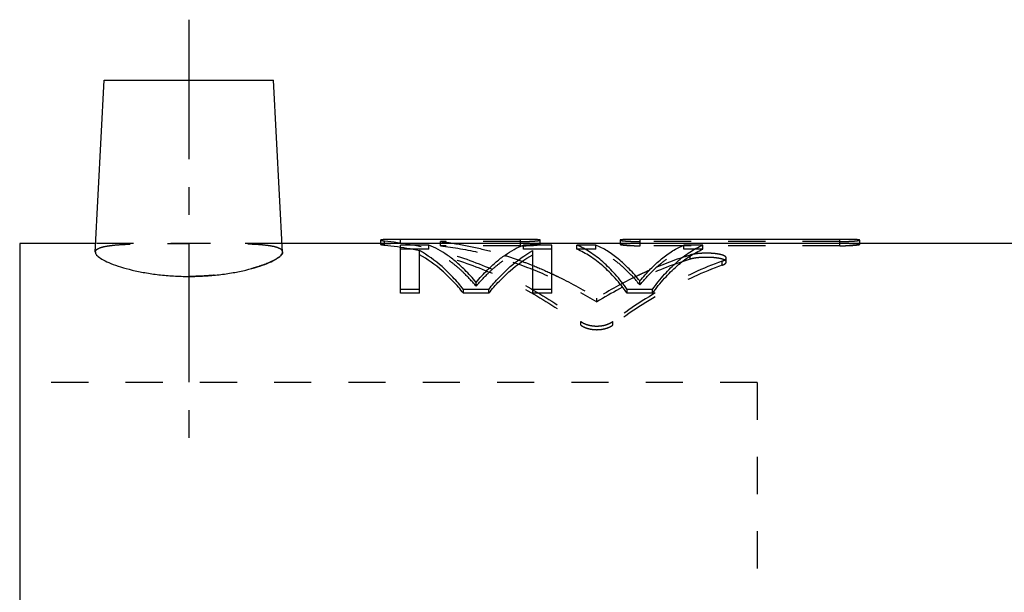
# Model space of a CAD drawing. Header units: millimetres. Extents: x 222 to 365, y 199 to 315.
# Tile 38 of 39: x 227 to 309, y 268 to 315. Entities that reach past the tile are written whole.
import ezdxf

# ---------------------------------------------------------------- set-up
doc = ezdxf.new("R2010")
doc.units = ezdxf.units.MM
doc.header["$LTSCALE"] = 30.734
doc.linetypes.add('CENTER', pattern=[0.6, 0.375, -0.075, 0.075, -0.075])
doc.linetypes.add('HIDDEN', pattern=[0.2, 0.1, -0.1])
doc.layers.get('0').update_dxf_attribs({"linetype": 'CONTINUOUS'})
doc.layers.add('DEFAULT_1', color=7, linetype='CENTER')
doc.layers.add('DEFAULT_2', color=8, linetype='HIDDEN')

msp = doc.modelspace()

# ---------------------------------------------------------------- linework, layer by layer
at = {"color": 7, "linetype": 'CONTINUOUS'}
for p, q in [((233.6945072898, 296.0056018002), (234.4389140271, 310.2097285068)), ((234.4389140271, 310.2097285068), (248.4389140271, 310.2097285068)), ((249.1833207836, 296.0056014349), (248.4389140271, 310.2097285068)), ((227.4389140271, 296.7097285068), (227.4389140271, 198.7097285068)), ((233.7314090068, 296.7097285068), (227.4389140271, 296.7097285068)), ((347.1389140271, 296.7097285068), (249.1464190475, 296.7097285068)), ((257.2879662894, 296.9889301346), (257.2879662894, 296.7097285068)), ((258.9389140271, 296.700094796), (258.938913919, 297.0500259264)), ((268.8445742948, 297.0500259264), (258.938913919, 297.0500259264)), ((258.9389140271, 292.5913644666), (258.9389140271, 296.5827033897)), ((261.2826640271, 296.5827033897), (258.9389140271, 296.5827033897)), ((268.8445744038, 296.700094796), (268.8445742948, 297.0500259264)), ((271.4389140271, 296.5827033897), (269.0951640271, 296.5827033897)), ((270.49551874, 296.7097285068), (270.49551874, 296.9888900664)), ((271.4389140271, 292.5913644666), (271.4389140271, 296.5827033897)), ((273.5222468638, 296.2360865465), (273.5222468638, 296.5827033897)), ((275.0847468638, 296.5827033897), (273.5222468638, 296.5827033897)), ((277.0992909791, 296.9889919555), (277.0992909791, 296.7097285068)), ((295.2596687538, 297.0500259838), (278.7502346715, 297.0500259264)), ((278.7502347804, 296.700094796), (278.7502346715, 297.0500259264)), ((283.9389140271, 296.5827033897), (282.3764140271, 296.5827033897)), ((283.9389140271, 296.2360865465), (283.9389140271, 296.5827033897)), ((295.2596687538, 296.700094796), (295.2596687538, 297.0500259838)), ((296.91061309, 296.7097285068), (296.91061309, 296.9888900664)), ((260.5014140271, 292.5913644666), (260.5014140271, 296.1221028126)), ((269.8764140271, 292.5913644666), (269.8764140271, 296.1221028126)), ((260.5014140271, 292.9119475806), (258.9389140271, 292.9119475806)), ((260.5014140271, 292.5913644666), (258.9389140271, 292.5913644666)), ((264.1472472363, 292.5913644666), (264.1472472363, 292.9119475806)), ((266.2305804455, 292.9119475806), (264.1472472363, 292.9119475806)), ((266.2305804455, 292.5913644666), (264.1472472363, 292.5913644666)), ((266.2305804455, 292.5913644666), (266.2305804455, 292.9119475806)), ((271.4389140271, 292.9119475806), (269.8764140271, 292.9119475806)), ((271.4389140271, 292.5913644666), (269.8764140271, 292.5913644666)), ((277.6889140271, 292.5913644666), (277.6889140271, 292.9119475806)), ((279.7722468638, 292.9119475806), (277.6889140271, 292.9119475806)), ((279.7722468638, 292.5913644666), (277.6889140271, 292.5913644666)), ((279.7722468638, 292.5913644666), (279.7722468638, 292.9119475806))]:
    msp.add_line(p, q, dxfattribs=at)
for points, start_tangent, end_tangent in [([(258.938913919, 297.0500259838), (258.5776175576, 297.0492084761), (258.2324242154, 297.0465875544), (257.9222281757, 297.0417532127), (257.7846618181, 297.0383228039), (257.6611504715, 297.0341299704), (257.5535417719, 297.0291184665), (257.4629391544, 297.0232362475), (257.3902672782, 297.0164449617), (257.3364798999, 297.0087568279), (257.3024074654, 297.0002052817), (257.2928687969, 296.9956263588), (257.288358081, 296.9908580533), (257.2881240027, 296.9889331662)], (-1.6579827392, -2.1e-09), (0.0643539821, -1.7008276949)), ([(265.1889140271, 293.4980634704), (264.2464481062, 294.5313169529), (263.5229043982, 295.1929944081), (262.7867437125, 295.7562531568), (261.2826640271, 296.5827033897)], (-3.20778606, 3.8641445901), (-4.6468210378, 1.9048777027)), ([(265.1889140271, 293.4980634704), (266.1313799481, 294.5313169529), (266.8549236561, 295.1929944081), (267.5910843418, 295.7562531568), (269.0951640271, 296.5827033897)], (3.20778606, 3.8641445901), (4.6468210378, 1.9048777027)), ([(270.4955187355, 296.9888900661), (270.4955173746, 296.9890054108), (270.4927630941, 296.9939714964), (270.4846825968, 296.9987617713), (270.4711904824, 297.0033635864), (270.4522013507, 297.0077642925), (270.4276741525, 297.0119510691), (270.3977452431, 297.0159104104), (270.3224051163, 297.023092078), (270.2278421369, 297.029228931), (270.1165795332, 297.0343568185), (269.9911274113, 297.0385506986), (269.8530813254, 297.0419257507), (269.5444594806, 297.0466598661), (269.2029205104, 297.0492222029), (268.844574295, 297.0500259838)], (0.0040551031, 1.5762059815), (-1.6580007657, -2.1e-09)), ([(277.6889140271, 292.9119475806), (276.6903470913, 294.1600771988), (275.6597898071, 295.1907824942), (274.6021278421, 295.999759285), (273.5222468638, 296.5827033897)], (-3.2918538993, 4.5484814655), (-5.157946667, 2.2182362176)), ([(278.7305811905, 293.609081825), (277.849831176, 294.6019219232), (276.9464733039, 295.4302139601), (276.0237107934, 296.0913453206), (275.0847468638, 296.5827033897)], (-2.9846696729, 3.6922400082), (-4.3635580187, 1.8708957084)), ([(278.7502346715, 297.0500259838), (278.392468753, 297.0492248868), (278.0509800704, 297.046666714), (277.7421449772, 297.0419344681), (277.6032821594, 297.0385378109), (277.4768555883, 297.03430301), (277.3649587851, 297.0291193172), (277.2703063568, 297.0229276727), (277.1954523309, 297.0157125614), (277.1658727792, 297.0117527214), (277.1416873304, 297.0075809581), (277.1229860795, 297.0032114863), (277.1097321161, 296.9986465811), (277.1018567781, 296.9938855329), (277.0992921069, 296.9889919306)], (-1.6579370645, -2.1e-09), (-0.0299017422, -1.5767950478)), ([(278.7305811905, 293.609081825), (279.611330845, 294.6019219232), (280.5146883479, 295.4302139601), (281.4374504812, 296.0913453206), (282.3764140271, 296.5827033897)], (2.9846682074, 3.6922397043), (4.3635566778, 1.8708958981)), ([(279.7722468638, 292.9119475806), (280.7708137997, 294.1600771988), (281.8013710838, 295.1907824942), (282.8590330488, 295.999759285), (283.9389140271, 296.5827033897)], (3.2918538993, 4.5484814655), (5.157946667, 2.2182362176)), ([(296.9106130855, 296.9888900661), (296.9106117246, 296.9890054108), (296.9078574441, 296.9939714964), (296.8997769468, 296.9987617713), (296.8862848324, 297.0033635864), (296.8672957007, 297.0077642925), (296.8427685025, 297.0119510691), (296.8128395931, 297.0159104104), (296.7374994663, 297.023092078), (296.6429364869, 297.029228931), (296.5316738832, 297.0343568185), (296.4062217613, 297.0385506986), (296.2681756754, 297.0419257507), (295.9595538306, 297.0466598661), (295.6180148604, 297.0492222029), (295.2596687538, 297.0500259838)], (0.0040551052, 1.5762058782), (-1.658000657, -0)), ([(233.7016341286, 296.0099900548), (233.7187041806, 295.8881609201), (233.9289517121, 295.632135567), (234.3452413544, 295.3552476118), (234.9676136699, 295.0637831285), (235.7756940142, 294.7769384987), (236.7286625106, 294.516624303), (237.7909815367, 294.2981979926), (238.9451322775, 294.1313002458), (240.1693211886, 294.0256695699), (241.4389140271, 293.9891766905)], (-0.3630908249, -8.4959113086), (8.2329106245, 0)), ([(241.4389140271, 293.9891766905), (242.7106567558, 294.025793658), (243.9358538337, 294.1316651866), (245.0901706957, 294.2987795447), (246.1513212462, 294.5171384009), (247.1027590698, 294.7771334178), (247.9101825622, 295.0637701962), (248.5327435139, 295.3553339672), (248.9489371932, 295.6321873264), (249.1590885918, 295.8880781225), (249.1761942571, 296.0099731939)], (8.2328919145, 0), (-0.3619626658, 8.4958222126)), ([(264.1472472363, 292.9119475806), (263.2678405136, 293.9220537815), (262.3652651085, 294.7953674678), (260.5014140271, 296.1221028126)], (-3.0606243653, 3.8047997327), (-4.2801251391, 2.3504151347)), ([(264.1472472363, 292.5913644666), (263.2678405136, 293.5943067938), (262.3652651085, 294.4614267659), (260.5014140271, 295.7787526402)], (-3.0643125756, 3.7823677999), (-4.2738602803, 2.3303295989)), ([(266.2305804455, 292.9119475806), (267.109987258, 293.9220537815), (268.0125627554, 294.7953674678), (269.8764140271, 296.1221028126)], (3.060624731, 3.8047997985), (4.2801254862, 2.3504150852)), ([(266.2305804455, 292.5913644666), (267.109987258, 293.5943067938), (268.0125627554, 294.4614267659), (269.8764140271, 295.7787526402)], (3.0643129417, 3.7823678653), (4.2738606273, 2.33032955)), ([(277.6889140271, 292.5913644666), (276.6903470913, 293.8306421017), (275.6597898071, 294.8540374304), (274.6021278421, 295.6572767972), (273.5222468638, 296.2360865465)], (-3.2969206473, 4.5231740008), (-5.1475524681, 2.1980656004)), ([(279.7722468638, 292.5913644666), (280.7708137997, 293.8306421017), (281.8013710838, 294.8540374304), (282.8590330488, 295.6572767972), (283.9389140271, 296.2360865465)], (3.2969206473, 4.5231740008), (5.1475524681, 2.1980656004))]:
    msp.add_spline(points, degree=3, dxfattribs=dict(at, start_tangent=start_tangent, end_tangent=end_tangent))
at = {"layer": 'DEFAULT_1', "color": 2, "linetype": 'CENTER'}
msp.add_line((241.4389140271, 315.2097285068), (241.4389140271, 280.2097285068), dxfattribs=at)
at = {"layer": 'DEFAULT_2', "color": 8, "linetype": 'HIDDEN'}
for p, q in [((249.1464190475, 296.7097285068), (233.7314090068, 296.7097285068)), ((257.2879662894, 296.7097285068), (257.2879662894, 296.6394322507)), ((257.6167809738, 296.5765268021), (257.6167809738, 296.9255753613)), ((268.8445744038, 296.700094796), (258.9389140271, 296.700094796)), ((261.2826640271, 296.2360865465), (261.2826640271, 296.5827033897)), ((262.2350604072, 296.5232687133), (262.2350604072, 296.8719368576)), ((268.8445744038, 296.8719368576), (262.2350604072, 296.8719368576)), ((268.8445744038, 296.5232687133), (262.2350604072, 296.5232687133)), ((268.8445744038, 296.5232687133), (268.8445744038, 296.700094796)), ((269.0951640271, 296.2360865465), (269.0951640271, 296.5827033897)), ((270.49551874, 296.6393924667), (270.49551874, 296.7097285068)), ((275.0847468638, 296.2360865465), (275.0847468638, 296.5827033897)), ((277.0992909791, 296.7097285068), (277.0992909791, 296.6394936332)), ((295.2596687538, 296.8719368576), (278.7502347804, 296.8719368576)), ((278.7502347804, 296.5232687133), (278.7502347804, 296.700094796)), ((295.2596687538, 296.700094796), (278.7502347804, 296.700094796)), ((295.2596687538, 296.5232687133), (278.7502347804, 296.5232687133)), ((282.3764140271, 296.2360865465), (282.3764140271, 296.5827033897)), ((295.2596687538, 296.5232687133), (295.2596687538, 296.700094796)), ((296.91061309, 296.6393924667), (296.91061309, 296.7097285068)), ((261.2826640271, 296.2360865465), (258.9389140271, 296.2360865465)), ((271.4389140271, 296.2360865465), (269.0951640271, 296.2360865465)), ((275.0847468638, 296.2360865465), (273.5222468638, 296.2360865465)), ((283.9389140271, 296.2360865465), (282.3764140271, 296.2360865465)), ((282.9011781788, 295.4168672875), (282.9011781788, 295.7576325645)), ((285.5426876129, 294.9187153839), (285.5426876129, 295.255922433)), ((285.872885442, 295.177990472), (285.872885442, 295.517049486)), ((265.1889140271, 293.1733235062), (265.1889140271, 293.4980634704)), ((278.7305811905, 293.2835544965), (278.7305811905, 293.609081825)), ((275.1672470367, 291.8751154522), (275.1672470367, 292.1905825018)), ((273.8431960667, 289.9627691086), (273.8431960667, 290.2645765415)), ((276.4860838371, 289.9617371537), (276.4860838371, 290.2635372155)), ((288.4389140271, 285.2097285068), (227.4389140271, 285.2097285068)), ((288.4389140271, 285.2097285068), (288.4389140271, 210.2097285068))]:
    msp.add_line(p, q, dxfattribs=at)
for points, start_tangent, end_tangent in [([(233.7016352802, 296.0099739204), (233.7251507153, 296.1123701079), (233.9466484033, 296.2963938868), (234.367559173, 296.4385244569), (234.9784023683, 296.5436579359), (235.7616994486, 296.6159694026), (236.7012253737, 296.6617725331), (237.7678255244, 296.6876252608), (238.9358221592, 296.7003284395), (240.1709925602, 296.7054531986), (241.4389140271, 296.7067270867)], (0.348055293, 8.1752014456), (7.9222213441, -0)), ([(249.1761942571, 296.0099731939), (249.1526714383, 296.112380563), (248.9311835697, 296.2963919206), (248.5102846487, 296.4385207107), (247.8994372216, 296.5436564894), (247.116133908, 296.6159690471), (246.1766096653, 296.6617722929), (245.1100109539, 296.687625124), (243.9420116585, 296.7003284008), (242.7068370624, 296.7054531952), (241.4389140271, 296.7067270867)], (-0.348303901, 8.1752299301), (-7.922221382, 0)), ([(258.9389140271, 296.700094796), (258.5776175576, 296.6992830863), (258.2324242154, 296.6966807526), (257.9222281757, 296.6918806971), (257.7846618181, 296.6884746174), (257.6611504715, 296.6843115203), (257.5535417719, 296.679335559), (257.4629391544, 296.6734950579), (257.3902672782, 296.6667519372), (257.3364798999, 296.6591183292), (257.3024074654, 296.6506274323), (257.2928687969, 296.646080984), (257.288358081, 296.6413464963), (257.2881259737, 296.639435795)], (-1.6578968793, 0), (0.0653673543, -1.7009379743)), ([(257.2881240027, 296.9889331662), (257.2888942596, 296.9859110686), (257.2944832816, 296.9808007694), (257.3051278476, 296.9755436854), (257.3208306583, 296.9701563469), (257.3415653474, 296.9646583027), (257.3671892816, 296.9590811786), (257.397530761, 296.9534596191), (257.4324180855, 296.947828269), (257.5154921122, 296.9366344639), (257.6167809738, 296.9255753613)], (0.0131452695, -0.3474196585), (0.3370123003, -0.0334466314)), ([(257.2881259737, 296.639435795), (257.2888942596, 296.6364345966), (257.2944832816, 296.6313605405), (257.3051278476, 296.6261407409), (257.3208306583, 296.6207916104), (257.3415653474, 296.6153325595), (257.3671892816, 296.6097949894), (257.397530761, 296.6042132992), (257.4324180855, 296.5986218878), (257.5154921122, 296.5875074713), (257.6167809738, 296.5765268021)], (0.0133480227, -0.3473317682), (0.3369109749, -0.0331994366)), ([(257.6167809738, 296.9255753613), (261.7992012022, 296.1892671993), (265.9335006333, 294.8208890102), (269.9656004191, 292.836932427), (273.8431960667, 290.2645765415)], (17.6618580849, -1.7528430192), (14.1641163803, -10.6953960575)), ([(257.6167809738, 296.5765268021), (261.7992012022, 295.8454406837), (265.9335006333, 294.4867673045), (269.9656004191, 292.5168813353), (273.8431960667, 289.9627691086)], (17.6429763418, -1.7385508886), (14.1844466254, -10.6347847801)), ([(262.2350604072, 296.8719368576), (263.3611730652, 296.7162965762)], (1.1288308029, -0.1324998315), (1.1230679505, -0.1785615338)), ([(262.2350604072, 296.5232687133), (265.5348093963, 295.9402442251), (268.8077500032, 294.9655905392), (272.0272479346, 293.6066984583), (275.1672470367, 291.8751154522)], (13.7530858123, -1.6028598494), (11.7731276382, -7.2876604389)), ([(263.3611730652, 296.7162965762), (265.5346648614, 296.2837013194), (267.5473443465, 295.7270057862)], (4.2513793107, -0.675945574), (4.1066674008, -1.2903871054)), ([(268.8445744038, 296.8719368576), (269.2022803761, 296.8753635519), (269.5437838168, 296.8853283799), (269.8527172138, 296.9008852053), (269.9916525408, 296.9104301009), (270.1181511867, 296.9209491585), (270.2301034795, 296.9322475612), (270.3247788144, 296.9440111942), (270.3996113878, 296.955891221), (270.4291648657, 296.9617600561), (270.4533155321, 296.967519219), (270.4719745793, 296.9731295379), (270.4851807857, 296.9785818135), (270.4930048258, 296.9838743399), (270.4955187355, 296.9888900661)], (1.6623560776, 0), (0.0040657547, 1.5803464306)), ([(270.4955187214, 296.6393924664), (270.4955173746, 296.6395069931), (270.4927630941, 296.6444378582), (270.4846825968, 296.6491941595), (270.4711904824, 296.6537633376), (270.4522013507, 296.658132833), (270.4276741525, 296.6622899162), (270.3977452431, 296.666221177), (270.3224051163, 296.6733519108), (270.2278421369, 296.67944524), (270.1165795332, 296.6845367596), (269.9911274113, 296.6887008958), (269.8530813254, 296.6920520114), (269.5444594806, 296.6967525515), (269.2029205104, 296.6992967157), (268.8445744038, 296.700094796)], (0.0042949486, 1.5741526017), (-1.6579141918, 0)), ([(268.8445744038, 296.5232687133), (269.2022803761, 296.5266711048), (269.5437838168, 296.5365652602), (269.8527172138, 296.5520117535), (269.9916525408, 296.5614889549), (270.1181511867, 296.5719334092), (270.2301034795, 296.5831516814), (270.3247788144, 296.5948318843), (270.3996113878, 296.6066276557), (270.4291648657, 296.6124548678), (270.4533155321, 296.6181731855), (270.4719745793, 296.6237437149), (270.4851807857, 296.629157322), (270.4930048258, 296.6344123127), (270.4955187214, 296.6393924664)], (1.6622094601, 0), (0.0043060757, 1.5782308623)), ([(277.0992921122, 296.6394936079), (277.0992914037, 296.6394297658), (277.1019933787, 296.6343133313), (277.1100242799, 296.6290148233), (277.1234717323, 296.6235483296), (277.1424233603, 296.6179279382), (277.1669221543, 296.6121731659), (277.1968325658, 296.6063252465), (277.2721675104, 296.5945366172), (277.3667674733, 296.5829238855), (277.4780947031, 296.5718030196), (277.6036217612, 296.5614508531), (277.7417394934, 296.5520335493), (278.0504500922, 296.536587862), (278.3919727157, 296.5266817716), (278.7502347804, 296.5232687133)], (-0.0302979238, -1.5789347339), (1.662276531, 0)), ([(277.0992921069, 296.9889919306), (277.0992914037, 296.9889276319), (277.1019933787, 296.9837746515), (277.1100242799, 296.978438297), (277.1234717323, 296.972932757), (277.1424233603, 296.9672722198), (277.1669221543, 296.9614763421), (277.1968325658, 296.9555866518), (277.2721675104, 296.9437138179), (277.3667674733, 296.9320181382), (277.4780947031, 296.9208178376), (277.6036217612, 296.910391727), (277.7417394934, 296.9009071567), (278.0504500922, 296.8853511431), (278.3919727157, 296.8753742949), (278.7502347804, 296.8719368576)], (-0.0299826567, -1.5810618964), (1.6624234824, 0)), ([(278.7502347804, 296.700094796), (278.392468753, 296.6992993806), (278.0509800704, 296.6967593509), (277.7421449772, 296.692060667), (277.6032821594, 296.6886880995), (277.4768555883, 296.6844833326), (277.3649587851, 296.6793364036), (277.2703063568, 296.6731886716), (277.1954523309, 296.6660247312), (277.1658727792, 296.6620929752), (277.1416873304, 296.6579507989), (277.1229860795, 296.6536123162), (277.1097321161, 296.6490797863), (277.1018567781, 296.6443525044), (277.0992921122, 296.6394936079)], (-1.6578509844, 0), (-0.0302172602, -1.574731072)), ([(295.2596687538, 296.8719368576), (295.6173747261, 296.8753635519), (295.9588781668, 296.8853283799), (296.2678115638, 296.9008852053), (296.4067468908, 296.9104301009), (296.5332455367, 296.9209491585), (296.6451978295, 296.9322475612), (296.7398731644, 296.9440111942), (296.8147057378, 296.955891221), (296.8442592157, 296.9617600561), (296.8684098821, 296.967519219), (296.8870689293, 296.9731295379), (296.9002751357, 296.9785818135), (296.9080991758, 296.9838743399), (296.9106130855, 296.9888900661)], (1.6623560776, 0), (0.0040657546, 1.5803464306)), ([(296.9106130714, 296.6393924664), (296.9106117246, 296.6395069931), (296.9078574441, 296.6444378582), (296.8997769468, 296.6491941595), (296.8862848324, 296.6537633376), (296.8672957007, 296.658132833), (296.8427685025, 296.6622899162), (296.8128395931, 296.666221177), (296.7374994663, 296.6733519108), (296.6429364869, 296.67944524), (296.5316738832, 296.6845367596), (296.4062217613, 296.6887008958), (296.2681756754, 296.6920520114), (295.9595538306, 296.6967525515), (295.6180148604, 296.6992967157), (295.2596687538, 296.700094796)], (0.0042949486, 1.5741526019), (-1.6579141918, 0)), ([(295.2596687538, 296.5232687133), (295.6173747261, 296.5266711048), (295.9588781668, 296.5365652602), (296.2678115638, 296.5520117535), (296.4067468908, 296.5614889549), (296.5332455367, 296.5719334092), (296.6451978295, 296.5831516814), (296.7398731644, 296.5948318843), (296.8147057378, 296.6066276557), (296.8442592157, 296.6124548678), (296.8684098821, 296.6181731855), (296.8870689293, 296.6237437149), (296.9002751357, 296.629157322), (296.9080991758, 296.6344123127), (296.9106130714, 296.6393924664)], (1.6622094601, 0), (0.0043060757, 1.5782308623)), ([(249.1761931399, 296.0099731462), (249.1591101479, 295.8881287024), (248.9488024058, 295.6320726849), (248.5324134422, 295.3551522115), (247.9099189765, 295.0636630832), (247.1017324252, 294.7768132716), (246.1487205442, 294.5165182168), (245.0864420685, 294.2981272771), (243.9324141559, 294.1312677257), (242.7083800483, 294.0256622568), (241.4389140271, 293.9891766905)], (0.362390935, -8.4959311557), (-8.2328909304, 0)), ([(265.1889140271, 293.1733235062), (264.2464481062, 294.1992489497), (263.5229043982, 294.856233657), (262.7867437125, 295.4154976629), (261.2826640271, 296.2360865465)], (-3.2124381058, 3.8423034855), (-4.6387681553, 1.8880902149)), ([(265.1889140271, 293.1733235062), (266.1313799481, 294.1992489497), (266.8549236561, 294.856233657), (267.5910843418, 295.4154976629), (269.0951640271, 296.2360865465)], (3.2124381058, 3.8423034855), (4.6387681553, 1.8880902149)), ([(267.5473443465, 295.7270057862), (268.8074609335, 295.3010392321), (269.8779758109, 294.8914780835)], (2.3627295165, -0.7424111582), (2.2967384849, -0.9262660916)), ([(278.7305811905, 293.2835544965), (277.849831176, 294.2693531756), (276.9464733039, 295.0917708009), (276.0237107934, 295.7482132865), (275.0847468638, 296.2360865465)], (-2.9889494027, 3.6713106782), (-4.3558805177, 1.8543585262)), ([(278.7305811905, 293.2835544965), (279.611330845, 294.2693531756), (280.5146883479, 295.0917708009), (281.4374504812, 295.7482132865), (282.3764140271, 296.2360865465)], (2.9889479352, 3.6713103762), (4.3558791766, 1.8543587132)), ([(282.9011781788, 295.7576325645), (279.493643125, 294.4809555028)], (-3.4756411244, -1.0760363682), (-3.3329133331, -1.4690022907)), ([(285.872874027, 295.517049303), (285.87272448, 295.5229003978), (285.8600753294, 295.5687361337), (285.8266168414, 295.6138980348), (285.7717044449, 295.6578591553), (285.6955818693, 295.6998084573), (285.5991640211, 295.7388940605), (285.4851622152, 295.7743848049), (285.2133311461, 295.8330101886), (284.8878321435, 295.8755516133), (284.5213240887, 295.9003903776), (284.1439106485, 295.9059709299), (283.781256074, 295.8932602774), (283.4449390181, 295.8635696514), (283.1469538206, 295.8178441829), (282.9011781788, 295.7576325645)], (0.009437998, 3.1111475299), (-2.9579353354, -0.9157579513)), ([(269.8779758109, 294.8914780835), (271.4418007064, 294.2126830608)], (1.5811439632, -0.6376694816), (1.5460082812, -0.7191565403)), ([(282.9011781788, 295.4168672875), (278.9800567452, 293.9192824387), (275.1672470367, 291.8751154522)], (-8.1473419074, -2.5044760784), (-7.2532576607, -4.476810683)), ([(285.5426876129, 295.255922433), (280.9189136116, 293.1420426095), (276.4860838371, 290.2635372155)], (-9.7380441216, -3.5632913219), (-8.2837184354, -6.2375121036)), ([(285.5426876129, 294.9187153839), (280.9189136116, 292.8198276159), (276.4860838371, 289.9617371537)], (-9.7299153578, -3.5350664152), (-8.2911220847, -6.1988097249)), ([(285.8728737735, 295.1779903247), (285.87272448, 295.1837998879), (285.8600753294, 295.2293105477), (285.8266168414, 295.2741521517), (285.7717044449, 295.3178014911), (285.6955818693, 295.3594532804), (285.5991640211, 295.3982616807), (285.4851622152, 295.4335007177), (285.2133311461, 295.4917103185), (284.8878321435, 295.533950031), (284.5213240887, 295.5586126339), (284.1439106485, 295.5641536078), (283.781256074, 295.5515331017), (283.4449390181, 295.5220530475), (283.1469538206, 295.4766518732), (282.9011781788, 295.4168672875)], (0.009682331, 3.1097252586), (-2.9583905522, -0.9094031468)), ([(285.5426876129, 295.255922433), (285.643535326, 295.2970998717), (285.7263041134, 295.3400989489), (285.7914430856, 295.3848656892), (285.8381109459, 295.4306884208), (285.8653121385, 295.4768039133), (285.872874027, 295.517049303)], (0.4141873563, 0.1515571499), (0.0013443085, 0.4431386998)), ([(285.5426876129, 294.9187153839), (285.643535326, 294.959600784), (285.7263041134, 295.0022949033), (285.7914430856, 295.0467441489), (285.8381109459, 295.0922418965), (285.8653121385, 295.1380303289), (285.8728737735, 295.1779903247)], (0.4133869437, 0.1501914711), (0.0013759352, 0.441916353)), ([(271.4418007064, 294.2126830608), (272.0271033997, 293.9334873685), (275.1672470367, 292.1905825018)], (3.8461085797, -1.789094), (3.5976543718, -2.2428838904)), ([(278.4160568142, 293.9828429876), (275.1672470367, 292.1905825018)], (-3.3426252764, -1.617544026), (-3.1507971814, -1.9586063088)), ([(279.493643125, 294.4809555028), (278.9800567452, 294.249350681), (278.4160568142, 293.9828429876)], (-1.0864203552, -0.4788465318), (-1.0685742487, -0.5170983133)), ([(273.8431960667, 290.2645765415), (274.0254208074, 290.1479335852), (274.2401087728, 290.048785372), (274.4824351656, 289.9704260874), (274.746828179, 289.9159045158), (275.0256842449, 289.8879428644), (275.3098385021, 289.8881878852), (275.5885891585, 289.9166344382), (275.8518172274, 289.9713746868), (276.0923165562, 290.0494741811), (276.3050799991, 290.1478478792), (276.4860838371, 290.2635372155)], (2.2289458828, -1.6830883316), (2.2312191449, 1.6800735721)), ([(273.8431960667, 289.9627691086), (274.0254208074, 289.8469534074), (274.2401087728, 289.748508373), (274.4824351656, 289.6707048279), (274.746828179, 289.6165699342), (275.0256842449, 289.5888065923), (275.3098385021, 289.5890498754), (275.5885891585, 289.6172946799), (275.8518172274, 289.6716466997), (276.0923165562, 289.7491922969), (276.3050799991, 289.8468683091), (276.4860838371, 289.9617371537)], (2.2330804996, -1.6742514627), (2.2353373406, 1.6712371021))]:
    msp.add_spline(points, degree=3, dxfattribs=dict(at, start_tangent=start_tangent, end_tangent=end_tangent))

doc.saveas('drawing.dxf')
